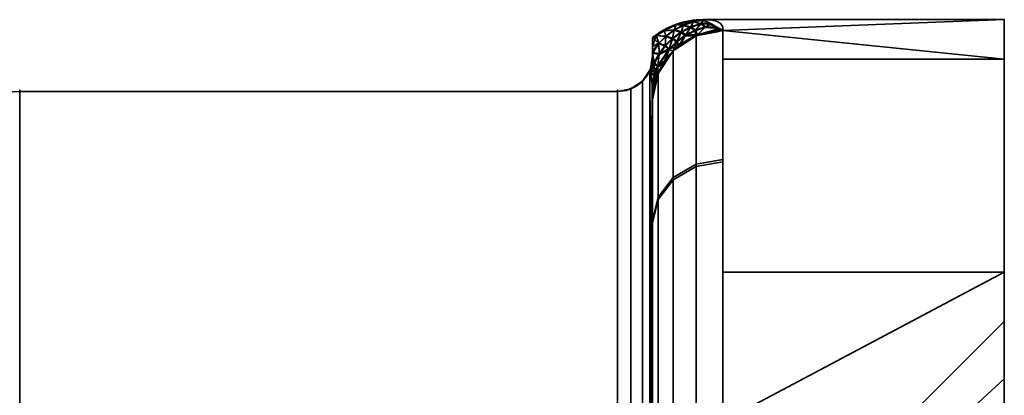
# Model space of a CAD drawing. Header units: millimetres. Extents: x -110 to 110, y -15 to 15.
# Tile 25 of 71: x -64 to -50, y 9.65 to 15. Entities that reach past the tile are written whole.
import ezdxf

# ---------------------------------------------------------------- set-up
doc = ezdxf.new("R2010")
doc.units = ezdxf.units.MM
doc.layers.add('1', color=7, linetype='Continuous', true_color=0xffffff)

msp = doc.modelspace()

# ---------------------------------------------------------------- linework, layer by layer
at = {"layer": '1', "color": 252, "linetype": 'Continuous', "lineweight": 35}
for p, q in [((-50, 15), (-54.282, 15)), ((-64, 13.978, 0.79), (-55.5, 13.978, 0.79)), ((-64, 13.978, -0.79), (-55.5, 13.978, -0.79)), ((-55.5, 7.673, 11.71), (-55.5, 13.978, 0.79)), ((-55.5, 13.978, -0.79), (-55.5, 7.673, -11.71)), ((-55, 8.66, 11), (-55, 13.856, 2)), ((-55, 13.856, -2), (-55, 8.66, -11))]:
    msp.add_line(p, q, dxfattribs=at)
at = {"layer": '1', "color": 252, "linetype": 'Continuous', "lineweight": 35, "extrusion": (1, 0, 0)}
for centre, radius, start, end in [((0, 0, -50), 15, 0, 180), ((0, 0, -55), 14.5, 357.4571, 2.5353), ((0, 0, -64), 14, 356.7655, 3.2345), ((0, 0, -55.5), 14, 356.7655, 3.2345)]:
    msp.add_arc(centre, radius, start, end, dxfattribs=at)
at = {"layer": '1', "color": 252, "linetype": 'Continuous', "lineweight": 35, "extrusion": (-1, 0, 0)}
for centre, radius, start, end in [((0, 0, 50), 15, 180, 0), ((0, 0, 54), 15, 188.2132, 231.7868), ((0, 0, 54), 15, 128.2132, 171.7868), ((0, 0, 55), 14, 188.2132, 231.7868), ((0, 0, 55), 14, 128.2132, 171.7868), ((0, 0, 50), 10.7, 90, 270)]:
    msp.add_arc(centre, radius, start, end, dxfattribs=at)
at = {"layer": '1', "color": 252, "linetype": 'Continuous', "lineweight": 35, "extrusion": (9.73162e-07, 0.142857, -0.989743)}
msp.add_arc((54, 14, 0), 1, 359.9996, 89.9996, dxfattribs=at)
at = {"layer": '1', "color": 252, "linetype": 'Continuous', "lineweight": 35, "extrusion": (1.99208e-16, -0.142857, -0.989743)}
msp.add_arc((-54, -14), 1, 180, 270, dxfattribs=at)
at = {"layer": '1', "color": 252, "linetype": 'Continuous', "lineweight": 35}
for points in [[(-55, 14.745, 0), (-54.95, 14.786, 0), (-54.842, 14.859, 0), (-54.665, 14.939, 0), (-54.476, 14.989, 0), (-54.347, 15, 0), (-54.282, 15)], [(-54, 14.846, 2.143), (-54, 14.97, 1.285), (-54.096, 15, 0.554), (-54.282, 15)], [(-54.282, 15), (-54.096, 15, -0.556), (-54, 14.97, -1.286), (-54, 14.846, -2.143)], [(-55, 14.745, 0), (-55, 14.719, -0.073), (-55, 14.664, -0.217), (-55, 14.577, -0.431), (-55, 14.516, -0.573), (-55, 14.486, -0.643)], [(-55, 14.487, 0.641), (-55, 14.578, 0.43), (-55, 14.666, 0.217), (-55, 14.745, 0)], [(-55, 14.486, -0.643), (-55, 14.478, -0.662), (-55, 14.462, -0.697), (-55.002, 14.438, -0.745), (-55.004, 14.414, -0.789), (-55.008, 14.388, -0.828), (-55.013, 14.36, -0.862), (-55.021, 14.329, -0.885), (-55.029, 14.305, -0.888), (-55.033, 14.293, -0.885)], [(-55, 13.856, 2), (-55, 13.894, 1.909), (-55.001, 13.969, 1.725), (-55.006, 14.083, 1.439), (-55.017, 14.192, 1.154), (-55.027, 14.26, 0.973), (-55.033, 14.293, 0.885)], [(-55.033, 14.293, -0.885), (-55.027, 14.259, -0.977), (-55.016, 14.189, -1.163), (-55.006, 14.078, -1.45), (-55.001, 13.966, -1.733), (-55, 13.893, -1.912), (-55, 13.856, -2)]]:
    msp.add_open_spline(points, degree=3, dxfattribs=at)
for points, knots in [([(-55.033, 14.293, 0.885), (-55.031, 14.299, 0.886), (-55.029, 14.306, 0.887), (-55.024, 14.318, 0.886), (-55.022, 14.324, 0.884), (-55.018, 14.339, 0.877), (-55.016, 14.348, 0.871), (-55.009, 14.376, 0.846), (-55.007, 14.393, 0.822), (-55.001, 14.439, 0.748), (-55, 14.463, 0.695), (-55, 14.487, 0.641)], [0, 0, 0, 0, 0.060108, 0.060108, 0.1199, 0.1199, 0.212932, 0.212932, 0.471188, 0.471188, 1, 1, 1, 1]), ([(-55.5, 13.978, 0.79), (-55.445, 13.978, 0.79), (-55.39, 13.987, 0.793), (-55.286, 14.022, 0.803), (-55.237, 14.048, 0.811), (-55.151, 14.114, 0.831), (-55.112, 14.154, 0.843), (-55.063, 14.229, 0.865), (-55.046, 14.26, 0.875), (-55.033, 14.293, 0.885)], [0, 0, 0, 0, 0.272272, 0.272272, 0.544336, 0.544336, 0.819649, 0.819649, 1, 1, 1, 1]), ([(-55.5, 13.978, -0.79), (-55.445, 13.978, -0.79), (-55.39, 13.987, -0.793), (-55.286, 14.022, -0.803), (-55.237, 14.048, -0.811), (-55.151, 14.114, -0.831), (-55.112, 14.154, -0.843), (-55.063, 14.229, -0.865), (-55.046, 14.26, -0.875), (-55.033, 14.293, -0.885)], [0, 0, 0, 0, 0.272272, 0.272272, 0.544337, 0.544337, 0.81965, 0.81965, 1, 1, 1, 1]), ([(-65, 12.611, 3.158), (-65, 12.87, 2.708), (-64.975, 13.128, 2.261), (-64.808, 13.506, 1.606), (-64.73, 13.634, 1.386), (-64.471, 13.864, 0.988), (-64.267, 13.978, 0.79), (-64, 13.978, 0.79)], [0, 0, 0, 0, 0.5, 0.5, 0.75, 0.75, 1, 1, 1, 1]), ([(-64, 13.978, -0.79), (-64.267, 13.978, -0.79), (-64.471, 13.863, -0.988), (-64.728, 13.636, -1.382), (-64.807, 13.509, -1.602), (-64.975, 13.129, -2.26), (-65, 12.871, -2.708), (-65, 12.611, -3.158)], [0, 0, 0, 0, 0.25, 0.25, 0.5, 0.5, 1, 1, 1, 1])]:
    msp.add_open_spline(points, degree=3, knots=knots, dxfattribs=at)
for points in [[(-54.276, 14.993, 0.32), (-54.282, 15, 0), (-54.427, 14.975, 0)], [(-54.427, 14.975, 0), (-54.282, 15, 0), (-54.276, 14.994, -0.293)], [(-54.276, 14.994, -0.293), (-54.422, 14.97, -0.334), (-54.427, 14.975, 0)], [(-54.427, 14.975, 0), (-54.423, 14.968, 0.359), (-54.276, 14.993, 0.32)], [(-54.317, 14.94, 0.951), (-54.276, 14.993, 0.32), (-54.423, 14.968, 0.359)], [(-54.422, 14.97, -0.334), (-54.276, 14.994, -0.293), (-54.311, 14.946, -0.9)], [(-54.276, 14.993, 0.32), (-54.317, 14.94, 0.951), (-54.205, 14.958, 0.585)], [(-54.205, 14.958, -0.585), (-54.311, 14.946, -0.9), (-54.276, 14.994, -0.293)], [(-54, 14.846, -2.143), (-54.282, 15), (-50, 15)], [(-50, 15), (-54.282, 15), (-54, 14.846, 2.143)], [(-54.282, 15, 0), (-54.276, 14.993, 0.32), (-54.242, 14.978, 0.303)], [(-54.242, 14.978, 0.303), (-54.282, 15), (-54.282, 15, 0)], [(-54.282, 15, 0), (-54.282, 15), (-54.246, 14.98, -0.278)], [(-54.246, 14.98, -0.278), (-54.276, 14.994, -0.293), (-54.282, 15, 0)], [(-54.276, 14.994, -0.293), (-54.246, 14.98, -0.278), (-54.205, 14.958, -0.585)], [(-54.205, 14.958, 0.585), (-54.242, 14.978, 0.303), (-54.276, 14.993, 0.32)], [(-54, 14.846, -2.143), (-50, 15), (-50, 14.437, -4.072)], [(-50, 14.437, 4.072), (-50, 15), (-54, 14.846, 2.143)], [(-50, 13.858, -5.74), (-50, 15), (-50, 10.7), (-50, 9.886, -4.095)], [(-50, 9.886, 4.095), (-50, 10.7), (-50, 15), (-50, 13.858, 5.74)], [(-54.813, 14.762, 0.462), (-54.83, 14.841, 0), (-54.948, 14.775, 0)], [(-54.948, 14.775, 0), (-54.83, 14.841, 0), (-54.813, 14.767, -0.439)], [(-54.696, 14.849, 0.432), (-54.667, 14.933, 0), (-54.83, 14.841, 0)], [(-54.83, 14.841, 0), (-54.667, 14.933, 0), (-54.696, 14.853, -0.408)], [(-54.696, 14.853, -0.408), (-54.813, 14.767, -0.439), (-54.83, 14.841, 0)], [(-54.83, 14.841, 0), (-54.813, 14.762, 0.462), (-54.696, 14.849, 0.432)], [(-54.813, 14.767, -0.439), (-54.696, 14.853, -0.408), (-54.716, 14.738, -0.951)], [(-54.719, 14.726, 0.997), (-54.696, 14.849, 0.432), (-54.813, 14.762, 0.462)], [(-54.696, 14.849, 0.432), (-54.719, 14.726, 0.997), (-54.596, 14.818, 0.985)], [(-54.592, 14.828, -0.937), (-54.716, 14.738, -0.951), (-54.696, 14.853, -0.408)], [(-54.667, 14.933, 0), (-54.696, 14.849, 0.432), (-54.564, 14.919, 0.397)], [(-54.564, 14.922, -0.372), (-54.696, 14.853, -0.408), (-54.667, 14.933, 0)], [(-54.696, 14.853, -0.408), (-54.564, 14.922, -0.372), (-54.592, 14.828, -0.937)], [(-54.596, 14.818, 0.985), (-54.564, 14.919, 0.397), (-54.696, 14.849, 0.432)], [(-54.564, 14.919, 0.397), (-54.572, 14.949, 0), (-54.667, 14.933, 0)], [(-54.667, 14.933, 0), (-54.572, 14.949, 0), (-54.564, 14.922, -0.372)], [(-54.564, 14.919, 0.397), (-54.596, 14.818, 0.985), (-54.461, 14.89, 0.969)], [(-54.538, 14.771, 1.556), (-54.461, 14.89, 0.969), (-54.596, 14.818, 0.985)], [(-54.456, 14.898, -0.919), (-54.592, 14.828, -0.937), (-54.564, 14.922, -0.372)], [(-54.592, 14.828, -0.937), (-54.456, 14.898, -0.919), (-54.53, 14.782, -1.508)], [(-54.423, 14.968, 0.359), (-54.427, 14.975, 0), (-54.572, 14.949, 0)], [(-54.572, 14.949, 0), (-54.427, 14.975, 0), (-54.422, 14.97, -0.334)], [(-54.422, 14.97, -0.334), (-54.564, 14.922, -0.372), (-54.572, 14.949, 0)], [(-54.572, 14.949, 0), (-54.564, 14.919, 0.397), (-54.423, 14.968, 0.359)], [(-54.564, 14.922, -0.372), (-54.422, 14.97, -0.334), (-54.456, 14.898, -0.919)], [(-54.461, 14.89, 0.969), (-54.423, 14.968, 0.359), (-54.564, 14.919, 0.397)], [(-54.461, 14.89, 0.969), (-54.538, 14.771, 1.556), (-54.401, 14.842, 1.554)], [(-54.383, 14.771, 2.132), (-54.401, 14.842, 1.554), (-54.538, 14.771, 1.556)], [(-54.393, 14.851, -1.505), (-54.53, 14.782, -1.508), (-54.456, 14.898, -0.919)], [(-54.53, 14.782, -1.508), (-54.393, 14.851, -1.505), (-54.363, 14.784, -2.098)], [(-54.423, 14.968, 0.359), (-54.461, 14.89, 0.969), (-54.317, 14.94, 0.951)], [(-54.401, 14.842, 1.554), (-54.317, 14.94, 0.951), (-54.461, 14.89, 0.969)], [(-54.311, 14.946, -0.9), (-54.456, 14.898, -0.919), (-54.422, 14.97, -0.334)], [(-54.456, 14.898, -0.919), (-54.311, 14.946, -0.9), (-54.393, 14.851, -1.505)], [(-54.317, 14.94, 0.951), (-54.401, 14.842, 1.554), (-54.258, 14.89, 1.551)], [(-54.37, 14.773, 2.132), (-54.258, 14.89, 1.551), (-54.401, 14.842, 1.554)], [(-54.401, 14.842, 1.554), (-54.383, 14.771, 2.132), (-54.37, 14.773, 2.132)], [(-54.249, 14.898, -1.5), (-54.393, 14.851, -1.505), (-54.311, 14.946, -0.9)], [(-54.393, 14.851, -1.505), (-54.249, 14.898, -1.5), (-54.363, 14.784, -2.098)], [(-54, 14.846, -2.143), (-54, 12.973, -7.53), (-54.383, 12.907, -7.491), (-54.383, 14.771, -2.132)], [(-54.383, 14.771, 2.132), (-54.383, 12.941, 7.432), (-54, 13.007, 7.47), (-54, 14.846, 2.143)], [(-54.258, 14.89, 1.551), (-54.37, 14.773, 2.132), (-54.049, 14.873, 1.77)], [(-54.37, 14.773, 2.132), (-54.085, 14.829, 2.14), (-54.049, 14.873, 1.77)], [(-54.049, 14.873, -1.77), (-54.363, 14.784, -2.098), (-54.249, 14.898, -1.5)], [(-54.049, 14.873, -1.77), (-54.079, 14.848, -2.106), (-54.363, 14.784, -2.098)], [(-54.363, 14.784, -2.098), (-54.079, 14.848, -2.106), (-54.085, 14.829, -2.14)], [(-54.317, 14.94, 0.951), (-54.193, 14.935, 0.93), (-54.205, 14.958, 0.585)], [(-54.258, 14.89, 1.551), (-54.193, 14.935, 0.93), (-54.317, 14.94, 0.951)], [(-54.205, 14.958, -0.585), (-54.167, 14.937, -0.874), (-54.311, 14.946, -0.9)], [(-54.311, 14.946, -0.9), (-54.167, 14.937, -0.874), (-54.249, 14.898, -1.5)], [(-54.193, 14.935, 0.93), (-54.258, 14.89, 1.551), (-54.079, 14.889, 1.545)], [(-54.049, 14.873, 1.77), (-54.079, 14.889, 1.545), (-54.258, 14.89, 1.551)], [(-54.086, 14.893, -1.493), (-54.249, 14.898, -1.5), (-54.167, 14.937, -0.874)], [(-54.249, 14.898, -1.5), (-54.086, 14.893, -1.493), (-54.049, 14.873, -1.77)], [(-54.205, 14.958, 0.585), (-54.193, 14.935, 0.93), (-54.16, 14.934, 0.926)], [(-54.079, 14.889, 1.545), (-54.16, 14.934, 0.926), (-54.193, 14.935, 0.93)], [(-54.049, 14.873, 1.77), (-54.085, 14.829, 2.14), (-54, 14.846, 2.143)], [(-54.085, 14.829, -2.14), (-54.079, 14.848, -2.106), (-54.005, 14.849, -2.107)], [(-54.005, 14.849, -2.107), (-54, 14.846, -2.143), (-54.085, 14.829, -2.14)], [(-54.005, 14.849, -2.107), (-54.079, 14.848, -2.106), (-54.049, 14.873, -1.77)], [(-50, 14.437, -4.072), (-54, 14.437, -4.072), (-54, 14.846, -2.143)], [(-54, 14.846, 2.143), (-54, 14.437, 4.072), (-50, 14.437, 4.072)], [(-54.913, 14.661, 0.487), (-54.948, 14.775, 0), (-55, 14.745, 0)], [(-54.948, 14.775, 0), (-54.914, 14.666, -0.466), (-55, 14.62, -0.324)], [(-55, 14.62, -0.324), (-55, 14.745, 0), (-54.948, 14.775, 0)], [(-55, 14.62, -0.324), (-55, 14.486, -0.643), (-55, 14.487, 0.641), (-55, 14.745, 0)], [(-55, 14.745, 0), (-55, 14.541, 0.506), (-54.913, 14.661, 0.487)], [(-54.948, 14.775, 0), (-54.913, 14.661, 0.487), (-54.813, 14.762, 0.462)], [(-54.813, 14.767, -0.439), (-54.914, 14.666, -0.466), (-54.948, 14.775, 0)], [(-54.914, 14.666, -0.466), (-54.813, 14.767, -0.439), (-54.821, 14.633, -0.961)], [(-54.823, 14.621, 1.006), (-54.813, 14.762, 0.462), (-54.913, 14.661, 0.487)], [(-54.813, 14.762, 0.462), (-54.823, 14.621, 1.006), (-54.719, 14.726, 0.997)], [(-54.771, 14.572, 1.549), (-54.719, 14.726, 0.997), (-54.823, 14.621, 1.006)], [(-54.716, 14.738, -0.951), (-54.821, 14.633, -0.961), (-54.813, 14.767, -0.439)], [(-54.821, 14.633, -0.961), (-54.716, 14.738, -0.951), (-54.766, 14.586, -1.504)], [(-54.719, 14.726, 0.997), (-54.771, 14.572, 1.549), (-54.662, 14.68, 1.554)], [(-54.656, 14.693, -1.507), (-54.766, 14.586, -1.504), (-54.716, 14.738, -0.951)], [(-54.662, 14.68, 1.554), (-54.596, 14.818, 0.985), (-54.719, 14.726, 0.997)], [(-54.716, 14.738, -0.951), (-54.592, 14.828, -0.937), (-54.656, 14.693, -1.507)], [(-54.383, 14.771, -2.132), (-54.383, 12.907, -7.491), (-54.707, 12.72, -7.383), (-54.707, 14.556, -2.101)], [(-54.707, 14.556, 2.101), (-54.707, 12.753, 7.324), (-54.383, 12.941, 7.432), (-54.383, 14.771, 2.132)], [(-54.596, 14.818, 0.985), (-54.662, 14.68, 1.554), (-54.538, 14.771, 1.556)], [(-54.624, 14.611, 2.109), (-54.538, 14.771, 1.556), (-54.662, 14.68, 1.554)], [(-54.53, 14.782, -1.508), (-54.656, 14.693, -1.507), (-54.592, 14.828, -0.937)], [(-54.656, 14.693, -1.507), (-54.53, 14.782, -1.508), (-54.626, 14.633, -2.077)], [(-54.363, 14.784, -2.098), (-54.626, 14.633, -2.077), (-54.53, 14.782, -1.508)], [(-54.626, 14.633, -2.077), (-54.363, 14.784, -2.098), (-54.383, 14.771, -2.132)], [(-54.383, 14.771, -2.132), (-54.624, 14.611, -2.109), (-54.626, 14.633, -2.077)], [(-54.538, 14.771, 1.556), (-54.624, 14.611, 2.109), (-54.383, 14.771, 2.132)], [(-54.085, 14.829, -2.14), (-54.383, 14.771, -2.132), (-54.363, 14.784, -2.098)], [(-55, 14.531, -0.535), (-54.914, 14.666, -0.466), (-54.908, 14.518, -0.968)], [(-54.914, 14.666, -0.466), (-55, 14.552, -0.487), (-55, 14.62, -0.324)], [(-55, 14.531, -0.535), (-55, 14.552, -0.487), (-54.914, 14.666, -0.466)], [(-54.909, 14.504, 1.012), (-54.913, 14.661, 0.487), (-55, 14.524, 0.549)], [(-54.913, 14.661, 0.487), (-55, 14.541, 0.506), (-55, 14.524, 0.549)], [(-54.821, 14.387, 2.077), (-54.771, 14.572, 1.549), (-54.928, 14.326, 1.533)], [(-54.909, 14.504, 1.012), (-54.928, 14.326, 1.533), (-54.771, 14.572, 1.549)], [(-54.766, 14.586, -1.504), (-54.926, 14.341, -1.49), (-54.908, 14.518, -0.968)], [(-54.926, 14.341, -1.49), (-54.766, 14.586, -1.504), (-54.833, 14.409, -2.046)], [(-54.821, 14.633, -0.961), (-54.908, 14.518, -0.968), (-54.914, 14.666, -0.466)], [(-54.913, 14.661, 0.487), (-54.909, 14.504, 1.012), (-54.823, 14.621, 1.006)], [(-54.771, 14.572, 1.549), (-54.823, 14.621, 1.006), (-54.909, 14.504, 1.012)], [(-54.908, 14.518, -0.968), (-54.821, 14.633, -0.961), (-54.766, 14.586, -1.504)], [(-54.626, 14.633, -2.077), (-54.833, 14.409, -2.046), (-54.766, 14.586, -1.504)], [(-54.833, 14.409, -2.046), (-54.626, 14.633, -2.077), (-54.707, 14.556, -2.101)], [(-54.771, 14.572, 1.549), (-54.821, 14.387, 2.077), (-54.707, 14.556, 2.101)], [(-54.707, 14.556, 2.101), (-54.662, 14.68, 1.554), (-54.771, 14.572, 1.549)], [(-54.766, 14.586, -1.504), (-54.656, 14.693, -1.507), (-54.626, 14.633, -2.077)], [(-54.662, 14.68, 1.554), (-54.707, 14.556, 2.101), (-54.624, 14.611, 2.109)], [(-54.626, 14.633, -2.077), (-54.624, 14.611, -2.109), (-54.707, 14.556, -2.101)], [(-55.029, 14.304, -0.886), (-55.033, 14.293, -0.885), (-55, 14.486, 0.641)], [(-55.005, 14.408, 0.798), (-55, 14.486, 0.641), (-55.033, 14.293, -0.885)], [(-55.022, 14.325, -0.883), (-55.029, 14.304, -0.886), (-55, 14.486, 0.641)], [(-55, 14.486, 0.641), (-55.015, 14.352, -0.867), (-55.022, 14.325, -0.883)], [(-55.006, 14.401, -0.808), (-55.015, 14.352, -0.867), (-55, 14.486, 0.641)], [(-55.015, 14.352, -0.867), (-55.015, 14.352, -0.867), (-55, 14.486, 0.641)], [(-55, 14.486, 0.641), (-55, 14.486, -0.643), (-55.006, 14.401, -0.808)], [(-54.98, 14.386, -0.972), (-55.006, 14.401, -0.808), (-55, 14.486, -0.643)], [(-55, 14.487, 0.641), (-55.005, 14.408, 0.798), (-54.979, 14.372, 1.014)], [(-54.908, 14.518, -0.968), (-54.98, 14.386, -0.972), (-55, 14.531, -0.535)], [(-55, 14.486, -0.643), (-55, 14.531, -0.535), (-54.98, 14.386, -0.972)], [(-54.979, 14.372, 1.014), (-55, 14.524, 0.549), (-55, 14.487, 0.641)], [(-55, 14.524, 0.549), (-54.979, 14.372, 1.014), (-54.909, 14.504, 1.012)], [(-54.98, 14.386, -0.972), (-54.908, 14.518, -0.968), (-54.926, 14.341, -1.49)], [(-54.928, 14.326, 1.533), (-54.909, 14.504, 1.012), (-54.979, 14.372, 1.014)], [(-54.707, 14.556, -2.101), (-54.707, 12.72, -7.383), (-54.924, 12.439, -7.22), (-54.924, 14.235, -2.055)], [(-54.924, 14.235, 2.055), (-54.924, 12.472, 7.163), (-54.707, 12.753, 7.324), (-54.707, 14.556, 2.101)], [(-54.707, 14.556, -2.101), (-54.924, 14.235, -2.055), (-54.833, 14.409, -2.046)], [(-54, 14.437, -4.072), (-50, 14.437, -4.072), (-50, 11.406, -9.742), (-54, 11.406, -9.742)], [(-54, 11.406, 9.742), (-50, 11.406, 9.742), (-50, 14.437, 4.072), (-54, 14.437, 4.072)], [(-55.04, 7.905, 11.929), (-55.04, 14.283, 0.881), (-55.146, 14.122, 0.833), (-55.146, 7.782, 11.813)], [(-55.04, 14.283, -0.881), (-55.04, 7.905, -11.929), (-55.146, 7.782, -11.813), (-55.146, 14.122, -0.833)], [(-55.037, 14.286, 0.882), (-55.037, 14.286, -0.882), (-55.083, 14.199, -0.856)], [(-55.083, 14.199, 0.856), (-55.037, 14.286, 0.882), (-55.083, 14.199, -0.856)], [(-55.007, 14.082, 1.439), (-55.033, 14.293, 0.885), (-55.04, 14.283, 0.881)], [(-55.04, 14.283, -0.881), (-55.033, 14.293, -0.885), (-55.007, 14.078, -1.449)], [(-55.04, 14.283, 0.881), (-55.007, 8.294, 11.467), (-55.007, 14.082, 1.439)], [(-55.007, 8.294, 11.467), (-55.04, 14.283, 0.881), (-55.04, 7.905, 11.929)], [(-55.007, 14.078, -1.449), (-55.04, 7.905, -11.929), (-55.04, 14.283, -0.881)], [(-55.033, 14.293, -0.885), (-55.037, 14.286, -0.882), (-55.037, 14.286, 0.882), (-55.033, 14.293, 0.885)], [(-55.014, 14.355, 0.864), (-55.005, 14.408, 0.798), (-55.033, 14.293, -0.885)], [(-55.021, 14.33, 0.881), (-55.014, 14.355, 0.864), (-55.033, 14.293, -0.885)], [(-55.027, 14.312, 0.886), (-55.021, 14.33, 0.881), (-55.033, 14.293, -0.885)], [(-55.027, 14.312, 0.886), (-55.033, 14.293, 0.885), (-55.027, 14.244, 1.013)], [(-55.033, 14.293, -0.885), (-55.033, 14.293, 0.885), (-55.027, 14.312, 0.886)], [(-55.029, 14.26, -0.972), (-55.033, 14.293, -0.885), (-55.029, 14.304, -0.886)], [(-54.98, 14.386, -0.972), (-55.029, 14.26, -0.972), (-55.029, 14.304, -0.886)], [(-55.029, 14.304, -0.886), (-55.022, 14.325, -0.883), (-54.98, 14.386, -0.972)], [(-55.029, 14.26, -0.972), (-54.98, 14.386, -0.972), (-54.978, 14.201, -1.48)], [(-54.928, 14.326, 1.533), (-54.979, 14.372, 1.014), (-55.027, 14.244, 1.013)], [(-55.027, 14.244, 1.013), (-54.979, 14.372, 1.014), (-55.027, 14.312, 0.886)], [(-55.021, 14.33, 0.881), (-55.027, 14.312, 0.886), (-54.979, 14.372, 1.014)], [(-55.027, 14.244, 1.013), (-55.007, 14.082, 1.439), (-54.928, 14.326, 1.533)], [(-54.98, 14.386, -0.972), (-55.022, 14.325, -0.883), (-55.015, 14.352, -0.867)], [(-55.014, 14.355, 0.864), (-55.021, 14.33, 0.881), (-54.979, 14.372, 1.014)], [(-55.015, 14.352, -0.867), (-55.006, 14.401, -0.808), (-54.98, 14.386, -0.972)], [(-55.015, 14.352, -0.867), (-55.015, 14.352, -0.867), (-54.98, 14.386, -0.972)], [(-55.005, 14.408, 0.798), (-55.014, 14.355, 0.864), (-54.979, 14.372, 1.014)], [(-55.007, 14.082, 1.439), (-55.006, 14.053, 1.51), (-54.928, 14.326, 1.533)], [(-54.945, 14.131, 2.04), (-54.928, 14.326, 1.533), (-55.006, 14.053, 1.51)], [(-54.926, 14.341, -1.49), (-54.978, 14.201, -1.48), (-54.98, 14.386, -0.972)], [(-54.978, 14.201, -1.48), (-54.926, 14.341, -1.49), (-54.958, 14.146, -2.009)], [(-54.833, 14.409, -2.046), (-54.958, 14.146, -2.009), (-54.926, 14.341, -1.49)], [(-54.958, 14.146, -2.009), (-54.833, 14.409, -2.046), (-54.924, 14.235, -2.055)], [(-54.928, 14.326, 1.533), (-54.945, 14.131, 2.04), (-54.924, 14.235, 2.055)], [(-54.928, 14.326, 1.533), (-54.924, 14.235, 2.055), (-54.821, 14.387, 2.077)], [(-55.083, 14.199, -0.856), (-55.149, 14.128, -0.835), (-55.149, 14.128, 0.835), (-55.083, 14.199, 0.856)], [(-54.978, 14.201, -1.48), (-55.007, 14.078, -1.449), (-55.029, 14.26, -0.972)], [(-55.007, 14.07, -1.469), (-54.978, 14.201, -1.48), (-54.958, 14.146, -2.009)], [(-54.978, 14.201, -1.48), (-55.007, 14.07, -1.469), (-55.007, 14.078, -1.449)], [(-54.958, 14.146, -2.009), (-55, 13.868, -1.97), (-55.007, 14.07, -1.469)], [(-54.924, 14.235, -2.055), (-54.924, 12.439, -7.22), (-55, 12.108, -7.028), (-55, 13.856, -2)], [(-55, 13.856, 2), (-55, 12.14, 6.972), (-54.924, 12.472, 7.163), (-54.924, 14.235, 2.055)], [(-55, 13.868, -1.97), (-54.958, 14.146, -2.009), (-54.945, 14.131, -2.04)], [(-54.924, 14.235, -2.055), (-54.945, 14.131, -2.04), (-54.958, 14.146, -2.009)], [(-55.309, 7.701, 11.737), (-55.309, 14.015, 0.801), (-55.5, 13.978, 0.79), (-55.5, 7.673, 11.71)], [(-55.309, 14.015, -0.801), (-55.309, 7.701, -11.737), (-55.5, 7.673, -11.71), (-55.5, 13.978, -0.79)], [(-55.338, 14.004, -0.798), (-55.5, 13.978, -0.79), (-55.5, 13.978, 0.79), (-55.338, 14.004, 0.798)], [(-55.309, 14.019, 0.802), (-55.309, 14.019, -0.802), (-55.338, 14.004, -0.798)], [(-55.338, 14.004, 0.798), (-55.309, 14.019, 0.802), (-55.338, 14.004, -0.798)], [(-55.146, 7.782, 11.813), (-55.146, 14.122, 0.833), (-55.309, 14.015, 0.801), (-55.309, 7.701, 11.737)], [(-55.146, 14.122, -0.833), (-55.146, 7.782, -11.813), (-55.309, 7.701, -11.737), (-55.309, 14.015, -0.801)], [(-55.194, 14.081, -0.821), (-55.309, 14.019, -0.802), (-55.309, 14.019, 0.802), (-55.194, 14.081, 0.821)], [(-55.194, 14.081, 0.821), (-55.149, 14.128, -0.835), (-55.194, 14.081, -0.821)], [(-55.194, 14.081, 0.821), (-55.149, 14.128, 0.835), (-55.149, 14.128, -0.835)], [(-55.04, 7.905, -11.929), (-55.007, 14.078, -1.449), (-55.007, 8.287, -11.476)], [(-55.007, 14.082, 1.439), (-55.007, 8.294, 11.467), (-55, 8.66, 11)], [(-55, 8.66, 11), (-55, 13.856, 2), (-55.007, 14.082, 1.439)], [(-55.007, 8.287, -11.476), (-55.007, 14.078, -1.449), (-55, 13.856, -2)], [(-55.006, 14.053, 1.51), (-55, 13.856, 2), (-54.945, 14.131, 2.04)], [(-54.945, 14.131, -2.04), (-55, 13.856, -2), (-55, 13.868, -1.97)], [(-55.5, 13.978, -0.79), (-64, 13.978, -0.79), (-64, 13.978, 0.79), (-55.5, 13.978, 0.79)], [(-64, 7.673, 11.71), (-55.5, 7.673, 11.71), (-55.5, 13.978, 0.79), (-64, 13.978, 0.79)], [(-64, 13.978, -0.79), (-55.5, 13.978, -0.79), (-55.5, 7.673, -11.71), (-64, 7.673, -11.71)], [(-55, 13.856, -2), (-55, 8.66, -11), (-55.007, 8.287, -11.476)], [(-55, 13.856, -2), (-55, 12.124, -7), (-55, 8.66, -11)], [(-55, 8.66, 11), (-55, 12.124, 7), (-55, 13.856, 2)], [(-50, 13.858, 5.74), (-50, 10.607, 10.607), (-50, 7.566, 7.566), (-50, 9.886, 4.095)], [(-50, 9.886, -4.095), (-50, 7.566, -7.566), (-50, 10.607, -10.607), (-50, 13.858, -5.74)], [(-54.383, 9.232, 11.726), (-54.383, 12.941, 7.432), (-54.707, 12.753, 7.324), (-54.707, 9.098, 11.556)], [(-54.707, 9.098, -11.556), (-54.707, 12.72, -7.383), (-54.383, 12.907, -7.491), (-54.383, 9.232, -11.726)], [(-54, 9.279, 11.786), (-54, 13.007, 7.47), (-54.383, 12.941, 7.432), (-54.383, 9.232, 11.726)], [(-54.383, 9.232, -11.726), (-54.383, 12.907, -7.491), (-54, 12.973, -7.53), (-54, 9.279, -11.786)], [(-54.707, 9.098, 11.556), (-54.707, 12.753, 7.324), (-54.924, 12.472, 7.163), (-54.924, 8.897, 11.301)], [(-54.924, 8.897, -11.301), (-54.924, 12.439, -7.22), (-54.707, 12.72, -7.383), (-54.707, 9.098, -11.556)], [(-54.924, 8.897, 11.301), (-54.924, 12.472, 7.163), (-55, 12.14, 6.972), (-55, 8.66, 11)], [(-55, 8.66, -11), (-55, 12.108, -7.028), (-54.924, 12.439, -7.22), (-54.924, 8.897, -11.301)], [(-50, 11.406, -9.742), (-50, 6.28, -13.622), (-54, 9.279, -11.786)], [(-54, 9.279, -11.786), (-54, 11.406, -9.742), (-50, 11.406, -9.742)], [(-50, 11.406, 9.742), (-54, 11.406, 9.742), (-54, 9.279, 11.786)], [(-54, 9.279, 11.786), (-50, 6.28, 13.622), (-50, 11.406, 9.742)], [(-51.2, 8.777, 3.635), (-51.2, 9.5, 0), (-50, 10.7, 0), (-50, 9.886, 4.095)], [(-51.2, 9.5, 0), (-51.2, 8.777, -3.635), (-50, 9.886, -4.095), (-50, 10.7, 0)], [(-50, 5.74, -13.858), (-50, 10.607, -10.607), (-50, 7.566, -7.566), (-50, 4.095, -9.886)], [(-50, 4.095, 9.886), (-50, 7.566, 7.566), (-50, 10.607, 10.607), (-50, 5.74, 13.858)], [(-51.2, 6.718, 6.718), (-51.2, 8.777, 3.635), (-50, 9.886, 4.095), (-50, 7.566, 7.566)], [(-51.2, 8.777, -3.635), (-51.2, 6.718, -6.718), (-50, 7.566, -7.566), (-50, 9.886, -4.095)]]:
    msp.add_3dface(points, dxfattribs=at)

doc.saveas('drawing.dxf')
